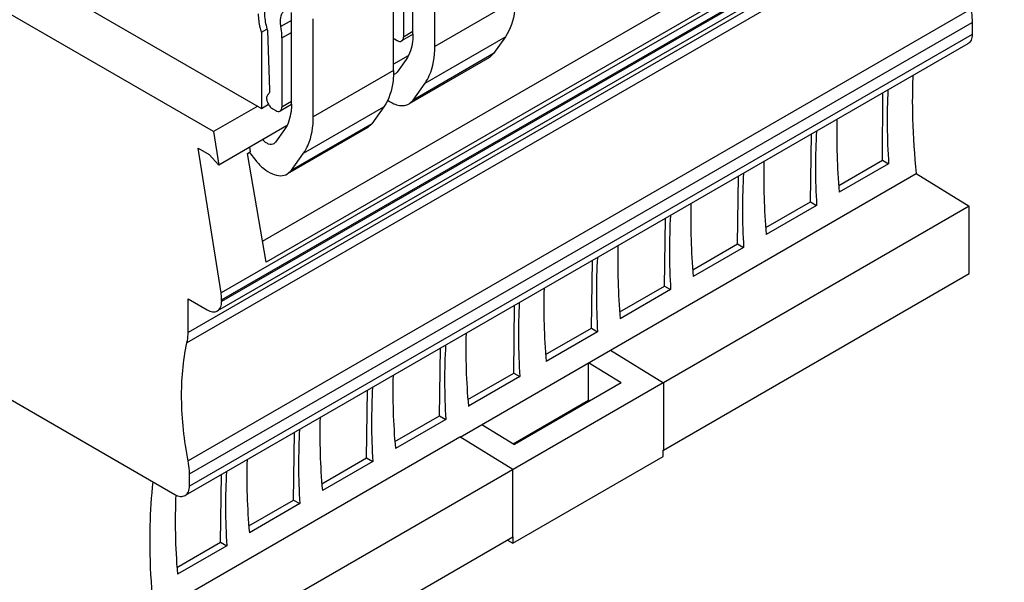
# Model space of a CAD drawing. Header units: inches. Extents: x 0 to 22, y 0 to 17.
# Tile 18 of 51: x 4.1 to 6, y 11.2 to 12.3. Entities that reach past the tile are written whole.
import ezdxf

# ---------------------------------------------------------------- set-up
doc = ezdxf.new("R2010")
doc.units = ezdxf.units.IN
doc.header["$LTSCALE"] = 1.21
doc.header["$MEASUREMENT"] = 0
doc.layers.get('0').update_dxf_attribs({"linetype": 'CONTINUOUS'})

msp = doc.modelspace()

# ---------------------------------------------------------------- linework, layer by layer
at = {"color": 7, "linetype": 'CONTINUOUS'}
for p, q in [((4.4892, 12.0535), (1.1129, 14.003)), ((3.0218, 12.9982), (4.5808, 12.098)), ((5.9959, 12.6074), (4.5037, 11.7458)), ((4.5048, 11.7326), (5.997, 12.5941)), ((5.997, 12.5911), (4.5048, 11.7295)), ((4.5826, 11.8447), (5.8596, 12.582)), ((5.9888, 12.573), (4.4966, 11.7115)), ((5.9074, 12.5654), (4.5896, 11.8045)), ((5.9329, 12.5321), (4.4408, 11.6705)), ((5.9309, 12.5121), (4.4387, 11.6505)), ((4.9113, 12.2158), (4.9113, 12.382)), ((4.8327, 12.1705), (4.8327, 12.357)), ((4.8515, 12.366), (4.8515, 12.2341)), ((4.8696, 12.2399), (4.8696, 12.3657)), ((5.0645, 12.3042), (4.9113, 12.2158)), ((5.9332, 12.2869), (4.441, 11.4254)), ((4.6379, 12.1062), (4.6379, 12.2809)), ((4.4436, 11.4005), (5.9357, 12.262)), ((4.6379, 12.2657), (4.6178, 12.2541)), ((4.6796, 12.0821), (4.6796, 12.2686)), ((5.9357, 12.262), (5.9357, 12.2391)), ((4.5808, 12.2433), (4.5907, 12.2491)), ((4.5808, 12.2433), (4.5808, 12.098)), ((4.5921, 12.2466), (4.5963, 12.1335)), ((4.6198, 12.2323), (4.6379, 12.2428)), ((4.87, 12.2392), (4.848, 12.2265)), ((4.8696, 12.2446), (4.8515, 12.2341)), ((5.9276, 12.2211), (4.4354, 11.3595)), ((5.9357, 12.2391), (4.4436, 11.3775)), ((4.6198, 12.2323), (4.6198, 12.1004)), ((4.8327, 12.2314), (4.8341, 12.2305)), ((4.8341, 12.2305), (4.8397, 12.2273)), ((4.8927, 12.1462), (5.0458, 12.2346)), ((5.0458, 12.2346), (5.0231, 12.2024)), ((5.0231, 12.2024), (4.87, 12.1139)), ((5.0231, 12.2024), (5.0152, 12.195)), ((4.8603, 12.1984), (4.8327, 12.1824)), ((4.8565, 12.1912), (4.8394, 12.1669)), ((5.0152, 12.195), (4.8621, 12.1066)), ((4.8327, 12.1705), (4.6796, 12.0821)), ((4.8394, 12.1669), (4.8377, 12.165)), ((4.87, 12.1139), (4.8927, 12.1462)), ((5.7646, 11.9989), (5.7656, 12.1275)), ((4.6379, 12.1109), (4.6198, 12.1004)), ((4.8621, 12.1066), (4.87, 12.1139)), ((4.5736, 12.1022), (4.4892, 12.0535)), ((4.5808, 12.098), (4.594, 12.1057)), ((4.6024, 12.0968), (4.6079, 12.0936)), ((4.6383, 12.1055), (4.6163, 12.0928)), ((4.661, 12.0125), (4.8141, 12.1009)), ((4.8141, 12.1009), (4.7914, 12.0687)), ((4.4892, 12.0535), (4.4992, 11.9899)), ((4.6285, 12.0645), (4.4992, 11.9899)), ((4.6248, 12.0575), (4.6077, 12.0332)), ((4.7834, 12.0613), (4.6303, 11.9729)), ((4.7914, 12.0687), (4.6383, 11.9803)), ((4.7914, 12.0687), (4.7834, 12.0613)), ((4.6077, 12.0332), (4.6046, 12.0303)), ((5.6274, 11.9196), (5.6293, 12.0489)), ((4.4603, 12.022), (4.4813, 12.0099)), ((4.5037, 11.7458), (4.4603, 12.022)), ((4.5538, 12.0118), (4.5594, 12.015)), ((4.558, 12.0238), (4.5594, 12.015)), ((4.4813, 12.0099), (4.4992, 11.9899)), ((4.5896, 11.8045), (4.5538, 12.0118)), ((4.5577, 12.0137), (4.5698, 11.9986)), ((4.6383, 11.9803), (4.661, 12.0125)), ((5.6814, 11.9508), (5.7646, 11.9989)), ((5.7646, 11.9989), (5.7764, 11.9921)), ((4.6303, 11.9729), (4.6383, 11.9803)), ((5.7764, 11.9921), (5.6824, 11.9378)), ((5.246, 11.6368), (5.8292, 11.9736)), ((5.4882, 11.8393), (5.4901, 11.9685)), ((5.8292, 11.9736), (5.9301, 11.9112)), ((5.9301, 11.9112), (5.3469, 11.5745)), ((5.5422, 11.8704), (5.6274, 11.9196)), ((5.6391, 11.9128), (5.5432, 11.8574)), ((5.6274, 11.9196), (5.6391, 11.9128)), ((5.9301, 11.7826), (5.9301, 11.9112)), ((5.349, 11.7589), (5.3509, 11.8881)), ((5.403, 11.7901), (5.4882, 11.8393)), ((5.4999, 11.8325), (5.404, 11.777)), ((5.4882, 11.8393), (5.4999, 11.8325)), ((5.2098, 11.6785), (5.2117, 11.8077)), ((5.3469, 11.4459), (5.9301, 11.7826)), ((5.2638, 11.7097), (5.349, 11.7589)), ((5.3607, 11.7521), (5.2648, 11.6967)), ((5.349, 11.7589), (5.3607, 11.7521)), ((4.4408, 11.7343), (4.477, 11.7134)), ((4.4408, 11.6705), (4.4408, 11.7343)), ((4.5051, 11.7294), (4.5045, 11.7327)), ((3.7963, 11.7191), (4.4157, 11.3615)), ((5.0616, 11.5929), (5.0629, 11.7218)), ((5.1225, 11.6281), (5.2098, 11.6785)), ((5.2098, 11.6785), (5.2215, 11.6717)), ((5.2215, 11.6717), (5.1235, 11.6151)), ((4.9203, 11.5113), (4.9222, 11.6406)), ((4.9593, 11.4709), (5.246, 11.6365)), ((5.246, 11.6368), (5.3469, 11.5745)), ((5.2662, 11.5741), (5.2042, 11.6124)), ((5.2042, 11.5411), (5.2042, 11.6124)), ((4.9743, 11.5425), (5.0616, 11.5929)), ((5.0733, 11.5861), (4.9752, 11.5295)), ((5.0616, 11.5929), (5.0733, 11.5861)), ((5.3466, 11.5743), (4.4769, 11.0722)), ((5.2662, 11.5741), (5.063, 11.4568)), ((5.3469, 11.5745), (5.3469, 11.4459)), ((4.7811, 11.431), (4.783, 11.5602)), ((5.0607, 11.4582), (5.2042, 11.5411)), ((5.2066, 11.5397), (5.2042, 11.5411)), ((4.8351, 11.4622), (4.9203, 11.5113)), ((4.9203, 11.5113), (4.932, 11.5046)), ((4.932, 11.5046), (4.8361, 11.4491)), ((5.001, 11.4951), (5.063, 11.4568)), ((4.376, 11.1345), (4.9592, 11.4713)), ((4.6419, 11.3506), (4.6438, 11.4798)), ((5.0602, 11.4089), (4.9592, 11.4713)), ((5.0599, 11.2684), (5.3466, 11.434)), ((5.3466, 11.434), (5.3466, 11.4461)), ((4.6959, 11.3818), (4.7811, 11.431)), ((4.7928, 11.4242), (4.6969, 11.3688)), ((4.7811, 11.431), (4.7928, 11.4242)), ((4.4436, 11.3775), (4.4436, 11.4005)), ((4.5027, 11.2702), (4.5046, 11.3995)), ((5.0602, 11.2803), (5.0602, 11.4089)), ((4.5567, 11.3014), (4.6419, 11.3506)), ((4.6536, 11.3438), (4.5577, 11.2884)), ((4.6419, 11.3506), (4.6536, 11.3438)), ((4.4195, 11.2222), (4.5027, 11.2702)), ((4.5144, 11.2634), (4.4204, 11.2092)), ((4.4769, 10.9436), (5.0602, 11.2803)), ((4.5027, 11.2702), (4.5144, 11.2634)), ((5.0497, 11.2743), (5.0599, 11.2684)), ((5.0599, 11.2805), (5.0599, 11.2684))]:
    msp.add_line(p, q, dxfattribs=at)
for centre, radius, start, end in [((4.8316, 12.1721), 0.00943, 300.1035, 310.669), ((6.9602, 12.1126), 1.1386, 177.5859, 180.0219), ((4.8656, 12.1767), 0.0772, 234.7327, 235.6835)]:
    msp.add_arc(centre, radius, start, end, dxfattribs=at)
for centre, major_axis, ratio, start_param, end_param in [((6.6645, 11.5701), (-0.6216, 1.0958), 0.582348, 0.742156, 0.877402), ((6.5684, 11.5146), (-0.6461, 1.0816), 0.567168, 7.012475, 7.147721), ((6.5279, 11.4912), (-0.6131, 1.1007), 0.587319, 0.746752, 0.881998), ((6.4292, 11.4342), (-0.6461, 1.0816), 0.567168, 7.012475, 7.147721), ((6.3887, 11.4109), (-0.6131, 1.1007), 0.587319, 0.746752, 0.881998), ((6.29, 11.3539), (-0.6461, 1.0816), 0.567168, 7.012475, 7.147721), ((6.2495, 11.3305), (-0.6131, 1.1007), 0.587319, 0.746752, 0.881998), ((6.1508, 11.2735), (-0.6461, 1.0816), 0.567168, 7.012475, 7.147721), ((6.1103, 11.2501), (-0.6131, 1.1007), 0.587319, 0.746752, 0.881998), ((6.0099, 11.1921), (-0.6413, 1.0844), 0.570235, 7.014941, 7.150187), ((5.9617, 11.1643), (-0.6183, 1.0978), 0.584342, 0.743975, 0.879221), ((5.8613, 11.1063), (-0.6461, 1.0816), 0.567168, 7.012475, 7.147721), ((5.8208, 11.083), (-0.6131, 1.1007), 0.587319, 0.746752, 0.881998), ((5.7221, 11.026), (-0.6461, 1.0816), 0.567168, 7.012475, 7.147721), ((5.6816, 11.0026), (-0.6131, 1.1007), 0.587319, 0.746752, 0.881998), ((5.5829, 10.9456), (-0.6461, 1.0816), 0.567168, 7.012475, 7.147721), ((5.5424, 10.9222), (-0.6131, 1.1007), 0.587319, 0.746752, 0.881998), ((5.4437, 10.8652), (-0.6461, 1.0816), 0.567168, 7.012475, 7.147721), ((5.4032, 10.8418), (-0.6131, 1.1007), 0.587319, 0.746752, 0.881998), ((5.3072, 10.7864), (-0.6381, 1.0863), 0.572271, 7.004646, 7.15186)]:
    msp.add_ellipse(centre, major_axis=major_axis, ratio=ratio, start_param=start_param, end_param=end_param, dxfattribs=at)
for points, knots in [([(5.0645, 12.3042), (5.0645, 12.2974), (5.0632, 12.2733), (5.0558, 12.2489), (5.0458, 12.2346)], [0, 0, 0, 0, 0.279822, 1, 1, 1, 1]), ([(4.5808, 12.2433), (4.5799, 12.2463), (4.5768, 12.2576), (4.5752, 12.2694), (4.5752, 12.278)], [0, 0, 0, 0, 0.264179, 1, 1, 1, 1]), ([(4.5863, 12.2813), (4.5863, 12.2785), (4.5869, 12.2668), (4.5894, 12.2552), (4.5921, 12.2466)], [0, 0, 0, 0, 0.234855, 1, 1, 1, 1]), ([(4.617, 12.2636), (4.617, 12.2685), (4.618, 12.2757), (4.6227, 12.2834), (4.6259, 12.286), (4.6276, 12.287)], [0, 0, 0, 0, 0.547597, 0.781405, 1, 1, 1, 1]), ([(5.9332, 12.2869), (5.9336, 12.2848), (5.935, 12.2766), (5.9357, 12.2682), (5.9357, 12.262)], [0, 0, 0, 0, 0.259878, 1, 1, 1, 1]), ([(4.6178, 12.2541), (4.6177, 12.2549), (4.6172, 12.2581), (4.617, 12.2612), (4.617, 12.2636)], [0, 0, 0, 0, 0.258888, 1, 1, 1, 1]), ([(4.6198, 12.2323), (4.6198, 12.2341), (4.6196, 12.2414), (4.6187, 12.2487), (4.6178, 12.2541)], [0, 0, 0, 0, 0.241043, 1, 1, 1, 1]), ([(4.8696, 12.2399), (4.8696, 12.2352), (4.8687, 12.2183), (4.8636, 12.2012), (4.8565, 12.1912)], [0, 0, 0, 0, 0.279822, 1, 1, 1, 1]), ([(4.8397, 12.2273), (4.841, 12.2265), (4.8438, 12.2254), (4.8469, 12.2258), (4.848, 12.2265)], [0, 0, 0, 0, 0.550799, 1, 1, 1, 1]), ([(4.848, 12.2265), (4.8492, 12.2271), (4.8511, 12.2296), (4.8515, 12.2325), (4.8515, 12.2341)], [0, 0, 0, 0, 0.449209, 1, 1, 1, 1]), ([(5.9357, 12.2391), (5.9357, 12.2353), (5.9348, 12.2283), (5.9302, 12.2226), (5.9276, 12.2211)], [0, 0, 0, 0, 0.550834, 1, 1, 1, 1]), ([(4.8927, 12.1462), (4.8958, 12.1506), (4.9077, 12.1719), (4.9113, 12.197), (4.9113, 12.2158)], [0, 0, 0, 0, 0.224523, 1, 1, 1, 1]), ([(4.8327, 12.1705), (4.8327, 12.1637), (4.8314, 12.1396), (4.8241, 12.1152), (4.8141, 12.1009)], [0, 0, 0, 0, 0.279822, 1, 1, 1, 1]), ([(4.5963, 12.1335), (4.5963, 12.1325), (4.5962, 12.1293), (4.5949, 12.1259), (4.5932, 12.1244)], [0, 0, 0, 0, 0.292331, 1, 1, 1, 1]), ([(4.5932, 12.1244), (4.5927, 12.1241), (4.591, 12.1221), (4.5905, 12.1193), (4.5905, 12.1173)], [0, 0, 0, 0, 0.220722, 1, 1, 1, 1]), ([(4.5905, 12.1173), (4.5905, 12.1164), (4.5909, 12.1123), (4.5924, 12.1084), (4.594, 12.1057)], [0, 0, 0, 0, 0.228784, 1, 1, 1, 1]), ([(4.8221, 12.1129), (4.8255, 12.1106), (4.8324, 12.1067), (4.8432, 12.1033), (4.8533, 12.103), (4.8594, 12.1051), (4.8621, 12.1066)], [0, 0, 0, 0, 0.294623, 0.555861, 0.787049, 1, 1, 1, 1]), ([(5.8216, 12.1121), (5.8216, 12.1008), (5.8222, 12.0546), (5.8255, 12.0083), (5.8292, 11.9736)], [0, 0, 0, 0, 0.244294, 1, 1, 1, 1]), ([(4.594, 12.1057), (4.5945, 12.1047), (4.5968, 12.1013), (4.5998, 12.0983), (4.6024, 12.0968)], [0, 0, 0, 0, 0.267038, 1, 1, 1, 1]), ([(4.6079, 12.0936), (4.6093, 12.0928), (4.6121, 12.0917), (4.6152, 12.0921), (4.6163, 12.0928)], [0, 0, 0, 0, 0.550799, 1, 1, 1, 1]), ([(4.6163, 12.0928), (4.6174, 12.0934), (4.6194, 12.0959), (4.6198, 12.0989), (4.6198, 12.1004)], [0, 0, 0, 0, 0.449209, 1, 1, 1, 1]), ([(4.6379, 12.1062), (4.6379, 12.1015), (4.637, 12.0846), (4.6318, 12.0675), (4.6248, 12.0575)], [0, 0, 0, 0, 0.279822, 1, 1, 1, 1]), ([(4.661, 12.0125), (4.6641, 12.017), (4.676, 12.0383), (4.6796, 12.0633), (4.6796, 12.0821)], [0, 0, 0, 0, 0.224523, 1, 1, 1, 1]), ([(4.6046, 12.0303), (4.6032, 12.0295), (4.5997, 12.0286), (4.594, 12.0298), (4.5882, 12.033), (4.5847, 12.0362), (4.583, 12.0381)], [0, 0, 0, 0, 0.197978, 0.424909, 0.693465, 1, 1, 1, 1]), ([(4.5698, 11.9986), (4.5744, 11.993), (4.5839, 11.9831), (4.6001, 11.9727), (4.6162, 11.9683), (4.6264, 11.9706), (4.6303, 11.9729)], [0, 0, 0, 0, 0.307936, 0.579275, 0.806203, 1, 1, 1, 1]), ([(4.5048, 11.7326), (4.5048, 11.7336), (4.5047, 11.7381), (4.5042, 11.7425), (4.5037, 11.7458)], [0, 0, 0, 0, 0.241715, 1, 1, 1, 1]), ([(4.4966, 11.7115), (4.4993, 11.713), (4.5039, 11.7188), (4.5048, 11.7258), (4.5048, 11.7295)], [0, 0, 0, 0, 0.449083, 1, 1, 1, 1]), ([(4.477, 11.7134), (4.4802, 11.7116), (4.4867, 11.7089), (4.494, 11.71), (4.4966, 11.7115)], [0, 0, 0, 0, 0.550845, 1, 1, 1, 1]), ([(4.4387, 11.6505), (4.4391, 11.6521), (4.4403, 11.6587), (4.4408, 11.6654), (4.4408, 11.6705)], [0, 0, 0, 0, 0.238811, 1, 1, 1, 1]), ([(4.441, 11.4254), (4.4335, 11.4645), (4.4249, 11.5399), (4.4311, 11.6158), (4.4387, 11.6505)], [0, 0, 0, 0, 0.528676, 1, 1, 1, 1]), ([(4.4436, 11.4005), (4.4436, 11.4025), (4.4433, 11.4108), (4.4422, 11.4191), (4.441, 11.4254)], [0, 0, 0, 0, 0.240012, 1, 1, 1, 1]), ([(4.3684, 11.2731), (4.3684, 11.2827), (4.3688, 11.3202), (4.3712, 11.3577), (4.374, 11.3855)], [0, 0, 0, 0, 0.255583, 1, 1, 1, 1]), ([(4.4354, 11.3595), (4.4381, 11.361), (4.4426, 11.3668), (4.4436, 11.3738), (4.4436, 11.3775)], [0, 0, 0, 0, 0.449166, 1, 1, 1, 1]), ([(4.4157, 11.3615), (4.419, 11.3596), (4.4255, 11.3569), (4.4327, 11.358), (4.4354, 11.3595)], [0, 0, 0, 0, 0.550842, 1, 1, 1, 1]), ([(4.376, 11.1345), (4.3747, 11.1463), (4.3704, 11.1923), (4.3684, 11.2386), (4.3684, 11.2731)], [0, 0, 0, 0, 0.2557, 1, 1, 1, 1])]:
    msp.add_open_spline(points, degree=3, knots=knots, dxfattribs=at)
msp.add_open_spline([(4.8363, 12.164), (4.8351, 12.1633), (4.8337, 12.1629), (4.8323, 12.1627)], degree=3, dxfattribs=at)

doc.saveas('drawing.dxf')
